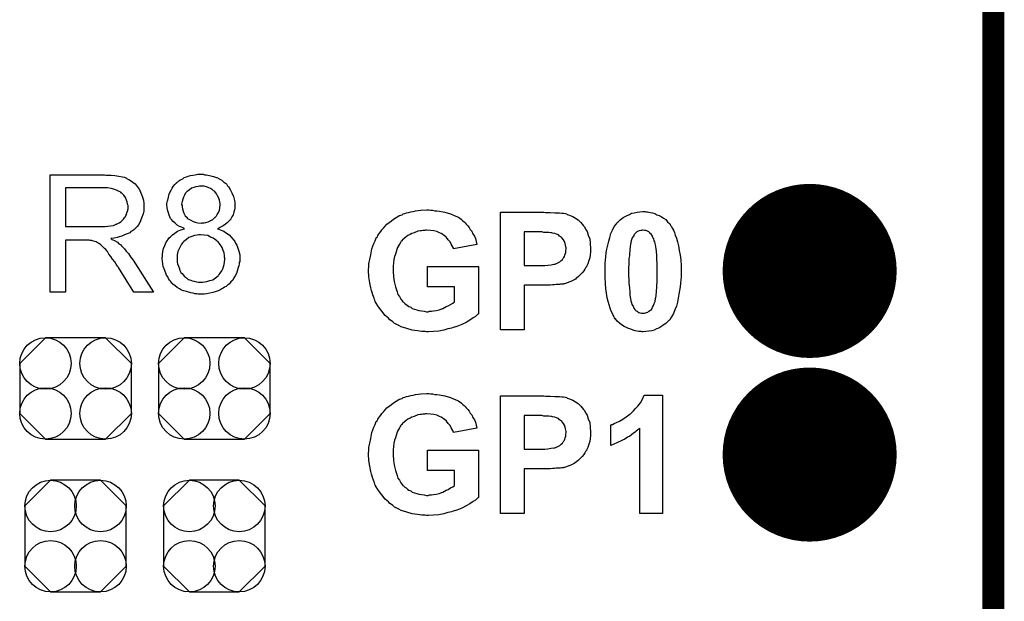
# Model space of a CAD drawing. Extents: x -0.07 to 0.95, y -0.15 to 2.1.
# Tile 24 of 25: x 0.68 to 0.95, y 1.67 to 1.82. Entities that reach past the tile are written whole.
import ezdxf

# ---------------------------------------------------------------- set-up
doc = ezdxf.new("R2010")
doc.units = 0
doc.layers.get('0').update_dxf_attribs({"linetype": 'CONTINUOUS'})
for name, color, linetype in [('gko', 6, 'CONTINUOUS'), ('gto', 2, 'CONTINUOUS'), ('gts', 1, 'CONTINUOUS')]:
    doc.layers.add(name, color=color, linetype=linetype)

# ---------------------------------------------------------------- blocks, each defined once
blk = doc.blocks.new('D171')
blk.add_lwpolyline([(-0.0068, -0.0152), (0.0068, -0.0152), (0.0138, -0.0082), (0.0138, 0.0082), (0.0068, 0.0152), (-0.0068, 0.0152), (-0.0138, 0.0082), (-0.0138, -0.0082)], close=True)
for centre in [(-0.0068, 0.0082), (0.0068, 0.0082), (-0.0068, -0.0082), (0.0068, -0.0082)]:
    blk.add_circle(centre, 0.007)
blk = doc.blocks.new('D172')
blk.add_lwpolyline([(-0.0152, 0.0068), (-0.0152, -0.0068), (-0.0082, -0.0138), (0.0082, -0.0138), (0.0152, -0.0068), (0.0152, 0.0068), (0.0082, 0.0138), (-0.0082, 0.0138)], close=True)
for centre in [(-0.0082, 0.0068), (0.0082, 0.0068), (-0.0082, -0.0068), (0.0082, -0.0068)]:
    blk.add_circle(centre, 0.007)
blk = doc.blocks.new('D174')
at = {"const_width": 0.0237}
blk.add_lwpolyline([(-0.01185, 0, 1), (0.01185, 0, 1)], format="xyb", close=True, dxfattribs=at)

msp = doc.modelspace()

# ---------------------------------------------------------------- linework, layer by layer
at = {"layer": 'gko', "color": 6, "const_width": 0.006}
msp.add_lwpolyline([(0.95, -0.05), (0.95, 2.1)], dxfattribs=at)
at = {"layer": 'gto', "color": 2}
for points in [[(0.7084, 1.7811), (0.7088, 1.7811), (0.7098, 1.7811), (0.7108, 1.781), (0.7119, 1.7808), (0.7129, 1.7806), (0.7134, 1.7805), (0.7138, 1.7803), (0.7139, 1.7803), (0.7139, 1.7803), (0.7142, 1.7801), (0.7146, 1.7799), (0.7151, 1.7796), (0.7157, 1.7792), (0.7163, 1.7787), (0.7169, 1.778), (0.7174, 1.7773), (0.7174, 1.7772), (0.7175, 1.7772), (0.7176, 1.7769), (0.7178, 1.7764), (0.7181, 1.7758), (0.7183, 1.7751), (0.7186, 1.7743), (0.7187, 1.7734), (0.7187, 1.7725), (0.7187, 1.7724), (0.7187, 1.7723), (0.7187, 1.7721), (0.7187, 1.7719), (0.7187, 1.7716), (0.7187, 1.7713), (0.7185, 1.7705), (0.7182, 1.7696), (0.7178, 1.7686), (0.7173, 1.7676), (0.7169, 1.7671), (0.7165, 1.7667), (0.7165, 1.7666), (0.7164, 1.7666), (0.7163, 1.7665), (0.7161, 1.7663), (0.7159, 1.7661), (0.7156, 1.7659), (0.7152, 1.7657), (0.7149, 1.7654), (0.7144, 1.7652), (0.7139, 1.765), (0.7133, 1.7647), (0.7127, 1.7645), (0.712, 1.7643), (0.7114, 1.7641), (0.7106, 1.7639), (0.7097, 1.7638), (0.7098, 1.7637), (0.71, 1.7636), (0.7103, 1.7635), (0.7107, 1.7633), (0.7115, 1.7628), (0.7119, 1.7624), (0.7123, 1.7622), (0.7124, 1.7621), (0.7126, 1.7618), (0.713, 1.7615), (0.7134, 1.761), (0.7139, 1.7604), (0.7145, 1.7597), (0.7151, 1.7588), (0.7158, 1.7579), (0.7213, 1.7492), (0.716, 1.7492), (0.7118, 1.7559), (0.7118, 1.7559), (0.7117, 1.756), (0.7116, 1.7562), (0.7115, 1.7563), (0.7112, 1.7568), (0.7108, 1.7575), (0.7102, 1.7582), (0.7097, 1.7589), (0.7092, 1.7596), (0.7088, 1.7603), (0.7087, 1.7603), (0.7086, 1.7605), (0.7084, 1.7608), (0.708, 1.7611), (0.7073, 1.7618), (0.707, 1.7621), (0.7066, 1.7624), (0.7065, 1.7624), (0.7065, 1.7625), (0.7063, 1.7626), (0.706, 1.7627), (0.7057, 1.7629), (0.7054, 1.763), (0.7047, 1.7632), (0.7046, 1.7632), (0.7045, 1.7633), (0.7043, 1.7633), (0.7041, 1.7633), (0.7038, 1.7634), (0.7034, 1.7634), (0.7029, 1.7634), (0.6974, 1.7634), (0.6974, 1.7492), (0.6932, 1.7492), (0.6932, 1.7812), (0.708, 1.7812), (0.7084, 1.7811)], [(0.7349, 1.7813), (0.7352, 1.7812), (0.7357, 1.7812), (0.7361, 1.7811), (0.7366, 1.781), (0.7377, 1.7807), (0.7388, 1.7803), (0.7394, 1.78), (0.7399, 1.7797), (0.7404, 1.7793), (0.7409, 1.7789), (0.741, 1.7788), (0.741, 1.7788), (0.7412, 1.7787), (0.7413, 1.7785), (0.7415, 1.7782), (0.7418, 1.7779), (0.7422, 1.7772), (0.7427, 1.7763), (0.7431, 1.7753), (0.7434, 1.7742), (0.7435, 1.7736), (0.7435, 1.7729), (0.7435, 1.7729), (0.7435, 1.7728), (0.7435, 1.7726), (0.7435, 1.7721), (0.7434, 1.7716), (0.7432, 1.771), (0.743, 1.7703), (0.7427, 1.7697), (0.7423, 1.769), (0.7423, 1.7689), (0.7421, 1.7688), (0.7418, 1.7685), (0.7414, 1.7681), (0.7409, 1.7677), (0.7403, 1.7673), (0.7396, 1.7669), (0.7388, 1.7665), (0.7388, 1.7665), (0.7389, 1.7665), (0.7391, 1.7664), (0.7393, 1.7663), (0.7398, 1.7661), (0.7405, 1.7658), (0.7412, 1.7653), (0.7419, 1.7648), (0.7426, 1.7641), (0.7432, 1.7634), (0.7432, 1.7634), (0.7433, 1.7633), (0.7435, 1.763), (0.7437, 1.7626), (0.744, 1.762), (0.7443, 1.7612), (0.7446, 1.7604), (0.7448, 1.7594), (0.7448, 1.7583), (0.7448, 1.7583), (0.7448, 1.7581), (0.7448, 1.7579), (0.7448, 1.7576), (0.7447, 1.7573), (0.7447, 1.7569), (0.7446, 1.7564), (0.7444, 1.7559), (0.7441, 1.7549), (0.7439, 1.7543), (0.7436, 1.7537), (0.7432, 1.7531), (0.7429, 1.7525), (0.7424, 1.752), (0.7419, 1.7514), (0.7418, 1.7514), (0.7418, 1.7513), (0.7416, 1.7512), (0.7414, 1.751), (0.7411, 1.7508), (0.7407, 1.7506), (0.7403, 1.7503), (0.7399, 1.7501), (0.7394, 1.7498), (0.7387, 1.7495), (0.7381, 1.7493), (0.7375, 1.7491), (0.7367, 1.7489), (0.7359, 1.7488), (0.7351, 1.7487), (0.7343, 1.7487), (0.7338, 1.7487), (0.7335, 1.7487), (0.7331, 1.7488), (0.7326, 1.7488), (0.7321, 1.7489), (0.7315, 1.749), (0.7303, 1.7494), (0.7296, 1.7496), (0.729, 1.7498), (0.7284, 1.7501), (0.7278, 1.7505), (0.7272, 1.7509), (0.7266, 1.7514), (0.7266, 1.7515), (0.7265, 1.7516), (0.7263, 1.7517), (0.7261, 1.7519), (0.726, 1.7522), (0.7257, 1.7525), (0.7254, 1.7529), (0.7252, 1.7534), (0.7249, 1.7538), (0.7247, 1.7544), (0.7242, 1.7556), (0.724, 1.7562), (0.7239, 1.7569), (0.7238, 1.7577), (0.7237, 1.7584), (0.7237, 1.7585), (0.7237, 1.7586), (0.7237, 1.7587), (0.7238, 1.7589), (0.7238, 1.7592), (0.7238, 1.7595), (0.7239, 1.7603), (0.7241, 1.7611), (0.7244, 1.7619), (0.7248, 1.7628), (0.7253, 1.7636), (0.7253, 1.7637), (0.7254, 1.7637), (0.7256, 1.764), (0.726, 1.7643), (0.7265, 1.7648), (0.7271, 1.7653), (0.7279, 1.7658), (0.7288, 1.7662), (0.7298, 1.7665), (0.7298, 1.7665), (0.7297, 1.7665), (0.7296, 1.7666), (0.7294, 1.7667), (0.729, 1.7669), (0.7284, 1.7671), (0.7278, 1.7675), (0.7272, 1.768), (0.7267, 1.7685), (0.7262, 1.769), (0.7261, 1.7691), (0.726, 1.7693), (0.7258, 1.7697), (0.7256, 1.7702), (0.7254, 1.7708), (0.7252, 1.7714), (0.7251, 1.7722), (0.725, 1.7731), (0.725, 1.7731), (0.725, 1.7732), (0.725, 1.7734), (0.7251, 1.7737), (0.7251, 1.7739), (0.7252, 1.7743), (0.7254, 1.7751), (0.7256, 1.776), (0.7261, 1.777), (0.7264, 1.7775), (0.7267, 1.778), (0.7271, 1.7785), (0.7275, 1.7789), (0.7276, 1.779), (0.7277, 1.779), (0.7278, 1.7792), (0.728, 1.7793), (0.7282, 1.7795), (0.7285, 1.7797), (0.7289, 1.7799), (0.7293, 1.7801), (0.7297, 1.7804), (0.7303, 1.7806), (0.7308, 1.7808), (0.7314, 1.781), (0.7327, 1.7812), (0.7334, 1.7813), (0.7342, 1.7813), (0.7346, 1.7813), (0.7349, 1.7813)], [(0.7075, 1.7776), (0.6974, 1.7776), (0.6974, 1.7671), (0.707, 1.7671), (0.7075, 1.7671), (0.7082, 1.7671), (0.7089, 1.7672), (0.7096, 1.7673), (0.7104, 1.7674), (0.711, 1.7676), (0.7111, 1.7677), (0.7113, 1.7677), (0.7116, 1.7679), (0.712, 1.7681), (0.7124, 1.7684), (0.7128, 1.7687), (0.7132, 1.7691), (0.7135, 1.7696), (0.7136, 1.7696), (0.7137, 1.7698), (0.7138, 1.7701), (0.714, 1.7704), (0.7141, 1.7708), (0.7143, 1.7713), (0.7144, 1.7719), (0.7144, 1.7724), (0.7144, 1.7725), (0.7144, 1.7725), (0.7144, 1.7728), (0.7143, 1.7732), (0.7142, 1.7738), (0.714, 1.7743), (0.7137, 1.775), (0.7133, 1.7756), (0.7127, 1.7762), (0.7126, 1.7762), (0.7124, 1.7764), (0.712, 1.7766), (0.7114, 1.7769), (0.7108, 1.7772), (0.7098, 1.7774), (0.7088, 1.7776), (0.7075, 1.7776)], [(0.7343, 1.7781), (0.7339, 1.7781), (0.7335, 1.778), (0.7329, 1.7779), (0.7323, 1.7777), (0.7317, 1.7775), (0.7311, 1.7771), (0.7305, 1.7766), (0.7304, 1.7766), (0.7303, 1.7764), (0.73, 1.7761), (0.7298, 1.7756), (0.7295, 1.7751), (0.7293, 1.7745), (0.7291, 1.7739), (0.729, 1.7732), (0.729, 1.7731), (0.729, 1.7731), (0.7291, 1.7728), (0.7291, 1.7724), (0.7292, 1.7719), (0.7294, 1.7713), (0.7296, 1.7707), (0.73, 1.77), (0.7305, 1.7695), (0.7305, 1.7694), (0.7308, 1.7692), (0.7311, 1.769), (0.7315, 1.7688), (0.7321, 1.7685), (0.7327, 1.7683), (0.7334, 1.7681), (0.7343, 1.768), (0.7344, 1.768), (0.7346, 1.7681), (0.7351, 1.7681), (0.7356, 1.7682), (0.7362, 1.7684), (0.7368, 1.7686), (0.7375, 1.769), (0.738, 1.7695), (0.7381, 1.7695), (0.7382, 1.7697), (0.7385, 1.77), (0.7387, 1.7704), (0.739, 1.7709), (0.7393, 1.7715), (0.7394, 1.7722), (0.7395, 1.773), (0.7395, 1.773), (0.7395, 1.7731), (0.7395, 1.7733), (0.7394, 1.7738), (0.7393, 1.7743), (0.7391, 1.7748), (0.7388, 1.7754), (0.7385, 1.776), (0.738, 1.7766), (0.7379, 1.7767), (0.7377, 1.7768), (0.7374, 1.7771), (0.7369, 1.7774), (0.7364, 1.7776), (0.7358, 1.7779), (0.7351, 1.7781), (0.7343, 1.7781)], [(0.7968, 1.7715), (0.7973, 1.7715), (0.7979, 1.7714), (0.7985, 1.7714), (0.7992, 1.7713), (0.8007, 1.771), (0.8022, 1.7705), (0.803, 1.7702), (0.8037, 1.7699), (0.8044, 1.7696), (0.8051, 1.7691), (0.8051, 1.769), (0.8052, 1.769), (0.8054, 1.7688), (0.8056, 1.7686), (0.8059, 1.7684), (0.8062, 1.7681), (0.8065, 1.7677), (0.8069, 1.7673), (0.8073, 1.7668), (0.8076, 1.7663), (0.808, 1.7658), (0.8083, 1.7651), (0.8087, 1.7645), (0.809, 1.7638), (0.8092, 1.763), (0.8094, 1.7622), (0.803, 1.761), (0.803, 1.7611), (0.803, 1.7611), (0.8029, 1.7614), (0.8027, 1.7618), (0.8024, 1.7623), (0.8021, 1.7629), (0.8016, 1.7635), (0.8011, 1.7641), (0.8004, 1.7647), (0.8003, 1.7647), (0.8001, 1.7649), (0.7997, 1.7652), (0.7992, 1.7654), (0.7985, 1.7657), (0.7977, 1.7659), (0.7968, 1.766), (0.7958, 1.7661), (0.7954, 1.7661), (0.7951, 1.766), (0.7947, 1.766), (0.7943, 1.7659), (0.7939, 1.7659), (0.7933, 1.7658), (0.7923, 1.7654), (0.7917, 1.7652), (0.7912, 1.7649), (0.7906, 1.7646), (0.7901, 1.7643), (0.7896, 1.7638), (0.789, 1.7634), (0.789, 1.7633), (0.789, 1.7632), (0.7888, 1.7631), (0.7887, 1.7629), (0.7885, 1.7626), (0.7883, 1.7623), (0.788, 1.7618), (0.7878, 1.7614), (0.7876, 1.7608), (0.7874, 1.7602), (0.7872, 1.7596), (0.787, 1.7589), (0.7868, 1.7581), (0.7867, 1.7572), (0.7866, 1.7563), (0.7866, 1.7554), (0.7866, 1.7553), (0.7866, 1.7551), (0.7866, 1.7548), (0.7866, 1.7544), (0.7867, 1.7539), (0.7867, 1.7534), (0.7868, 1.7528), (0.7869, 1.7521), (0.7872, 1.7507), (0.7877, 1.7493), (0.7879, 1.7486), (0.7883, 1.748), (0.7887, 1.7473), (0.7891, 1.7468), (0.7891, 1.7467), (0.7892, 1.7466), (0.7894, 1.7465), (0.7896, 1.7463), (0.7898, 1.7461), (0.7901, 1.7459), (0.7905, 1.7456), (0.7909, 1.7453), (0.7914, 1.7451), (0.7918, 1.7448), (0.793, 1.7444), (0.7936, 1.7442), (0.7943, 1.7441), (0.795, 1.744), (0.7957, 1.7439), (0.7961, 1.7439), (0.7965, 1.744), (0.797, 1.744), (0.7976, 1.7441), (0.7983, 1.7442), (0.7991, 1.7444), (0.7998, 1.7447), (0.7999, 1.7447), (0.7999, 1.7447), (0.8001, 1.7448), (0.8006, 1.745), (0.801, 1.7453), (0.8016, 1.7455), (0.8022, 1.7459), (0.8028, 1.7462), (0.8033, 1.7466), (0.8033, 1.7507), (0.7959, 1.7507), (0.7959, 1.7562), (0.8098, 1.7562), (0.8098, 1.7433), (0.8097, 1.7432), (0.8096, 1.7431), (0.8095, 1.743), (0.8092, 1.7428), (0.809, 1.7426), (0.8084, 1.7422), (0.8075, 1.7416), (0.8065, 1.741), (0.8053, 1.7404), (0.8039, 1.7399), (0.8039, 1.7399), (0.8037, 1.7398), (0.8036, 1.7398), (0.8033, 1.7397), (0.8029, 1.7396), (0.8025, 1.7394), (0.802, 1.7393), (0.8015, 1.7392), (0.8004, 1.7389), (0.799, 1.7386), (0.7976, 1.7385), (0.7962, 1.7384), (0.7957, 1.7384), (0.7953, 1.7385), (0.7949, 1.7385), (0.7944, 1.7385), (0.7938, 1.7386), (0.7932, 1.7387), (0.7918, 1.7389), (0.7903, 1.7393), (0.7888, 1.7398), (0.7881, 1.7401), (0.7874, 1.7405), (0.7873, 1.7405), (0.7872, 1.7406), (0.787, 1.7407), (0.7868, 1.7409), (0.7865, 1.7411), (0.7861, 1.7414), (0.7857, 1.7417), (0.7853, 1.7421), (0.7844, 1.7429), (0.7835, 1.744), (0.7826, 1.7452), (0.7818, 1.7465), (0.7818, 1.7466), (0.7817, 1.7467), (0.7816, 1.747), (0.7815, 1.7472), (0.7814, 1.7476), (0.7812, 1.748), (0.7811, 1.7485), (0.7809, 1.7491), (0.7807, 1.7497), (0.7805, 1.7504), (0.7802, 1.7518), (0.78, 1.7534), (0.7799, 1.7551), (0.7799, 1.7551), (0.7799, 1.7553), (0.7799, 1.7556), (0.78, 1.7559), (0.78, 1.7564), (0.78, 1.7569), (0.7801, 1.7574), (0.7802, 1.7581), (0.7805, 1.7594), (0.7808, 1.761), (0.7813, 1.7625), (0.7817, 1.7632), (0.782, 1.764), (0.7821, 1.764), (0.7821, 1.7641), (0.7823, 1.7643), (0.7824, 1.7646), (0.7826, 1.7649), (0.7829, 1.7653), (0.7832, 1.7657), (0.7835, 1.7662), (0.784, 1.7666), (0.7844, 1.7672), (0.7849, 1.7677), (0.7855, 1.7682), (0.7861, 1.7686), (0.7867, 1.7691), (0.7881, 1.77), (0.7882, 1.77), (0.7883, 1.7701), (0.7884, 1.7701), (0.7887, 1.7702), (0.789, 1.7703), (0.7893, 1.7705), (0.7898, 1.7706), (0.7902, 1.7708), (0.7908, 1.7709), (0.7914, 1.7711), (0.792, 1.7712), (0.7927, 1.7714), (0.7941, 1.7715), (0.7958, 1.7716), (0.7963, 1.7716), (0.7968, 1.7715)], [(0.8281, 1.7709), (0.8293, 1.7709), (0.8306, 1.7708), (0.8319, 1.7708), (0.8325, 1.7707), (0.833, 1.7707), (0.8335, 1.7706), (0.8339, 1.7705), (0.8339, 1.7705), (0.834, 1.7704), (0.8341, 1.7704), (0.8343, 1.7703), (0.8348, 1.7701), (0.8355, 1.7698), (0.8362, 1.7694), (0.837, 1.7689), (0.8377, 1.7682), (0.8384, 1.7673), (0.8384, 1.7673), (0.8385, 1.7672), (0.8386, 1.7671), (0.8387, 1.7669), (0.8389, 1.7666), (0.839, 1.7664), (0.8392, 1.766), (0.8394, 1.7657), (0.8397, 1.7647), (0.8401, 1.7637), (0.8402, 1.7625), (0.8403, 1.7611), (0.8403, 1.7611), (0.8403, 1.761), (0.8403, 1.7609), (0.8403, 1.7606), (0.8403, 1.7604), (0.8403, 1.7601), (0.8402, 1.7594), (0.8401, 1.7586), (0.8399, 1.7578), (0.8396, 1.7569), (0.8392, 1.7562), (0.8392, 1.7561), (0.839, 1.7558), (0.8388, 1.7555), (0.8385, 1.755), (0.8381, 1.7545), (0.8376, 1.754), (0.8371, 1.7535), (0.8365, 1.753), (0.8364, 1.753), (0.8362, 1.7528), (0.8359, 1.7526), (0.8355, 1.7524), (0.835, 1.7521), (0.8344, 1.7519), (0.8338, 1.7517), (0.8332, 1.7515), (0.8331, 1.7515), (0.8329, 1.7514), (0.8328, 1.7514), (0.8325, 1.7514), (0.8322, 1.7514), (0.8319, 1.7513), (0.8315, 1.7513), (0.831, 1.7513), (0.8305, 1.7512), (0.83, 1.7512), (0.8294, 1.7511), (0.8287, 1.7511), (0.828, 1.7511), (0.8223, 1.7511), (0.8223, 1.739), (0.8158, 1.739), (0.8158, 1.771), (0.8276, 1.771), (0.8281, 1.7709)], [(0.8554, 1.7711), (0.8558, 1.7711), (0.8562, 1.771), (0.8567, 1.7709), (0.8572, 1.7708), (0.8578, 1.7706), (0.8584, 1.7703), (0.859, 1.7701), (0.8596, 1.7698), (0.8602, 1.7694), (0.8608, 1.769), (0.8613, 1.7684), (0.8619, 1.7678), (0.8619, 1.7678), (0.862, 1.7677), (0.8621, 1.7674), (0.8624, 1.7671), (0.8626, 1.7666), (0.8629, 1.7661), (0.8632, 1.7655), (0.8634, 1.7647), (0.8637, 1.7639), (0.864, 1.7629), (0.8643, 1.7618), (0.8645, 1.7606), (0.8647, 1.7593), (0.8649, 1.758), (0.865, 1.7564), (0.865, 1.7548), (0.865, 1.7547), (0.865, 1.7547), (0.865, 1.7545), (0.865, 1.7544), (0.865, 1.7539), (0.865, 1.7533), (0.8649, 1.7526), (0.8648, 1.7517), (0.8647, 1.7507), (0.8646, 1.7497), (0.8644, 1.7487), (0.8642, 1.7476), (0.864, 1.7465), (0.8637, 1.7454), (0.8633, 1.7444), (0.8629, 1.7434), (0.8624, 1.7425), (0.8619, 1.7417), (0.8618, 1.7416), (0.8617, 1.7416), (0.8616, 1.7414), (0.8614, 1.7412), (0.8611, 1.741), (0.8608, 1.7407), (0.8604, 1.7404), (0.86, 1.7401), (0.8595, 1.7398), (0.8589, 1.7394), (0.8583, 1.7392), (0.8577, 1.7389), (0.857, 1.7387), (0.8562, 1.7386), (0.8554, 1.7385), (0.8546, 1.7384), (0.8544, 1.7384), (0.8541, 1.7385), (0.8538, 1.7385), (0.8535, 1.7385), (0.853, 1.7386), (0.8525, 1.7387), (0.8519, 1.7389), (0.8513, 1.7391), (0.8507, 1.7393), (0.8501, 1.7396), (0.8495, 1.7399), (0.8488, 1.7403), (0.8482, 1.7408), (0.8476, 1.7413), (0.8471, 1.742), (0.847, 1.742), (0.8469, 1.7422), (0.8468, 1.7424), (0.8467, 1.7427), (0.8464, 1.7431), (0.8462, 1.7436), (0.8459, 1.7442), (0.8457, 1.7449), (0.8454, 1.7458), (0.8451, 1.7467), (0.8449, 1.7477), (0.8447, 1.7489), (0.8445, 1.7502), (0.8444, 1.7516), (0.8443, 1.7532), (0.8443, 1.7548), (0.8443, 1.7549), (0.8443, 1.7549), (0.8443, 1.755), (0.8443, 1.7552), (0.8443, 1.7557), (0.8443, 1.7563), (0.8443, 1.757), (0.8444, 1.7579), (0.8445, 1.7588), (0.8446, 1.7599), (0.8448, 1.7609), (0.845, 1.762), (0.8453, 1.7631), (0.8456, 1.7641), (0.8459, 1.7652), (0.8463, 1.7661), (0.8468, 1.7671), (0.8474, 1.7678), (0.8474, 1.7679), (0.8475, 1.768), (0.8476, 1.7682), (0.8479, 1.7684), (0.8481, 1.7686), (0.8484, 1.7689), (0.8488, 1.7692), (0.8492, 1.7695), (0.8498, 1.7698), (0.8503, 1.7701), (0.8509, 1.7704), (0.8515, 1.7707), (0.8522, 1.7708), (0.853, 1.771), (0.8538, 1.7711), (0.8546, 1.7712), (0.8551, 1.7712), (0.8554, 1.7711)], [(0.7341, 1.7648), (0.7339, 1.7648), (0.7337, 1.7648), (0.7332, 1.7647), (0.7325, 1.7646), (0.7318, 1.7644), (0.731, 1.7641), (0.7303, 1.7636), (0.7296, 1.763), (0.7295, 1.7629), (0.7293, 1.7627), (0.729, 1.7623), (0.7287, 1.7617), (0.7283, 1.761), (0.728, 1.7603), (0.7278, 1.7594), (0.7278, 1.7584), (0.7278, 1.7583), (0.7278, 1.7581), (0.7278, 1.7578), (0.7278, 1.7574), (0.7279, 1.7569), (0.7281, 1.7563), (0.7283, 1.7558), (0.7285, 1.7552), (0.7285, 1.7551), (0.7286, 1.7549), (0.7288, 1.7546), (0.7291, 1.7543), (0.7294, 1.7539), (0.7298, 1.7535), (0.7303, 1.7531), (0.7308, 1.7527), (0.7309, 1.7527), (0.7311, 1.7526), (0.7315, 1.7525), (0.7319, 1.7523), (0.7324, 1.7522), (0.733, 1.752), (0.7336, 1.7519), (0.7343, 1.7519), (0.7345, 1.7519), (0.7347, 1.7519), (0.7353, 1.752), (0.7359, 1.7521), (0.7367, 1.7524), (0.7375, 1.7526), (0.7382, 1.7531), (0.7389, 1.7537), (0.739, 1.7538), (0.7392, 1.754), (0.7395, 1.7544), (0.7399, 1.755), (0.7402, 1.7556), (0.7405, 1.7564), (0.7407, 1.7573), (0.7408, 1.7583), (0.7408, 1.7583), (0.7408, 1.7584), (0.7408, 1.7586), (0.7407, 1.7587), (0.7407, 1.7592), (0.7406, 1.7599), (0.7403, 1.7606), (0.74, 1.7614), (0.7395, 1.7622), (0.7389, 1.7629), (0.7388, 1.763), (0.7386, 1.7632), (0.7382, 1.7635), (0.7376, 1.7639), (0.7369, 1.7642), (0.7361, 1.7646), (0.7351, 1.7647), (0.7341, 1.7648)], [(0.8271, 1.7656), (0.8223, 1.7656), (0.8223, 1.7565), (0.8267, 1.7565), (0.8271, 1.7565), (0.8279, 1.7565), (0.8287, 1.7566), (0.8296, 1.7567), (0.8303, 1.7568), (0.8306, 1.7568), (0.8309, 1.7569), (0.831, 1.757), (0.8311, 1.757), (0.8314, 1.7572), (0.8316, 1.7573), (0.832, 1.7575), (0.8323, 1.7578), (0.8327, 1.7581), (0.8329, 1.7585), (0.833, 1.7586), (0.8331, 1.7587), (0.8332, 1.7589), (0.8333, 1.7593), (0.8334, 1.7596), (0.8336, 1.76), (0.8336, 1.7605), (0.8337, 1.761), (0.8337, 1.7611), (0.8337, 1.7613), (0.8336, 1.7616), (0.8335, 1.762), (0.8334, 1.7625), (0.8332, 1.763), (0.833, 1.7635), (0.8326, 1.7639), (0.8326, 1.764), (0.8324, 1.7641), (0.8322, 1.7643), (0.8319, 1.7645), (0.8316, 1.7648), (0.8311, 1.765), (0.8306, 1.7652), (0.83, 1.7653), (0.83, 1.7653), (0.8298, 1.7654), (0.8295, 1.7654), (0.829, 1.7655), (0.8284, 1.7655), (0.828, 1.7655), (0.8276, 1.7655), (0.8271, 1.7656)], [(0.8546, 1.7661), (0.8544, 1.7661), (0.8542, 1.766), (0.854, 1.766), (0.8536, 1.7659), (0.8533, 1.7658), (0.8529, 1.7656), (0.8526, 1.7653), (0.8526, 1.7653), (0.8525, 1.7652), (0.8523, 1.765), (0.8522, 1.7648), (0.8519, 1.7644), (0.8517, 1.764), (0.8515, 1.7635), (0.8513, 1.7628), (0.8513, 1.7628), (0.8513, 1.7627), (0.8513, 1.7625), (0.8512, 1.7623), (0.8512, 1.7621), (0.8511, 1.7617), (0.8511, 1.7614), (0.851, 1.7609), (0.851, 1.7604), (0.8509, 1.7598), (0.8509, 1.7591), (0.8508, 1.7584), (0.8508, 1.7576), (0.8508, 1.7568), (0.8507, 1.7558), (0.8507, 1.7548), (0.8507, 1.7547), (0.8507, 1.7545), (0.8507, 1.7542), (0.8507, 1.7538), (0.8507, 1.7534), (0.8508, 1.7529), (0.8508, 1.7523), (0.8508, 1.7517), (0.8509, 1.7504), (0.851, 1.7491), (0.851, 1.7485), (0.8511, 1.7479), (0.8512, 1.7474), (0.8513, 1.747), (0.8513, 1.7469), (0.8514, 1.7466), (0.8515, 1.7463), (0.8516, 1.7459), (0.8519, 1.7454), (0.8521, 1.7449), (0.8524, 1.7445), (0.8527, 1.7442), (0.8527, 1.7441), (0.8528, 1.7441), (0.853, 1.744), (0.8532, 1.7439), (0.8535, 1.7437), (0.8538, 1.7436), (0.8542, 1.7435), (0.8546, 1.7435), (0.8548, 1.7435), (0.855, 1.7435), (0.8553, 1.7436), (0.8556, 1.7437), (0.8559, 1.7438), (0.8562, 1.744), (0.8565, 1.7442), (0.8566, 1.7442), (0.8567, 1.7443), (0.8569, 1.7445), (0.8571, 1.7448), (0.8572, 1.7451), (0.8575, 1.7456), (0.8577, 1.7461), (0.8579, 1.7467), (0.8579, 1.7468), (0.8579, 1.7468), (0.8579, 1.747), (0.858, 1.7472), (0.858, 1.7475), (0.8581, 1.7478), (0.8582, 1.7482), (0.8582, 1.7486), (0.8583, 1.7491), (0.8583, 1.7497), (0.8584, 1.7504), (0.8584, 1.7511), (0.8585, 1.7519), (0.8585, 1.7528), (0.8585, 1.7538), (0.8585, 1.7548), (0.8585, 1.7548), (0.8585, 1.755), (0.8585, 1.7553), (0.8585, 1.7557), (0.8585, 1.7562), (0.8585, 1.7567), (0.8585, 1.7573), (0.8584, 1.7579), (0.8584, 1.7592), (0.8583, 1.7604), (0.8582, 1.761), (0.8581, 1.7616), (0.858, 1.7621), (0.8579, 1.7625), (0.8579, 1.7626), (0.8579, 1.7626), (0.8578, 1.7629), (0.8577, 1.7632), (0.8576, 1.7637), (0.8573, 1.7641), (0.8571, 1.7646), (0.8568, 1.765), (0.8565, 1.7653), (0.8565, 1.7654), (0.8564, 1.7655), (0.8562, 1.7656), (0.856, 1.7657), (0.8557, 1.7659), (0.8554, 1.766), (0.855, 1.766), (0.8546, 1.7661)], [(0.7968, 1.7215), (0.7973, 1.7215), (0.7979, 1.7214), (0.7985, 1.7214), (0.7992, 1.7213), (0.8007, 1.721), (0.8022, 1.7205), (0.803, 1.7202), (0.8037, 1.7199), (0.8044, 1.7196), (0.8051, 1.7191), (0.8051, 1.719), (0.8052, 1.719), (0.8054, 1.7188), (0.8056, 1.7186), (0.8059, 1.7184), (0.8062, 1.7181), (0.8065, 1.7177), (0.8069, 1.7173), (0.8073, 1.7168), (0.8076, 1.7163), (0.808, 1.7158), (0.8083, 1.7151), (0.8087, 1.7145), (0.809, 1.7138), (0.8092, 1.713), (0.8094, 1.7122), (0.803, 1.711), (0.803, 1.7111), (0.803, 1.7111), (0.8029, 1.7114), (0.8027, 1.7118), (0.8024, 1.7123), (0.8021, 1.7129), (0.8016, 1.7135), (0.8011, 1.7141), (0.8004, 1.7147), (0.8003, 1.7147), (0.8001, 1.7149), (0.7997, 1.7152), (0.7992, 1.7154), (0.7985, 1.7157), (0.7977, 1.7159), (0.7968, 1.716), (0.7958, 1.7161), (0.7954, 1.7161), (0.7951, 1.716), (0.7947, 1.716), (0.7943, 1.7159), (0.7939, 1.7159), (0.7933, 1.7158), (0.7923, 1.7154), (0.7917, 1.7152), (0.7912, 1.7149), (0.7906, 1.7146), (0.7901, 1.7143), (0.7896, 1.7138), (0.789, 1.7134), (0.789, 1.7133), (0.789, 1.7132), (0.7888, 1.7131), (0.7887, 1.7129), (0.7885, 1.7126), (0.7883, 1.7123), (0.788, 1.7118), (0.7878, 1.7114), (0.7876, 1.7108), (0.7874, 1.7102), (0.7872, 1.7096), (0.787, 1.7089), (0.7868, 1.7081), (0.7867, 1.7072), (0.7866, 1.7063), (0.7866, 1.7054), (0.7866, 1.7053), (0.7866, 1.7051), (0.7866, 1.7048), (0.7866, 1.7044), (0.7867, 1.7039), (0.7867, 1.7034), (0.7868, 1.7028), (0.7869, 1.7021), (0.7872, 1.7007), (0.7877, 1.6993), (0.7879, 1.6986), (0.7883, 1.698), (0.7887, 1.6973), (0.7891, 1.6968), (0.7891, 1.6967), (0.7892, 1.6966), (0.7894, 1.6965), (0.7896, 1.6963), (0.7898, 1.6961), (0.7901, 1.6959), (0.7905, 1.6956), (0.7909, 1.6953), (0.7914, 1.6951), (0.7918, 1.6948), (0.793, 1.6944), (0.7936, 1.6942), (0.7943, 1.6941), (0.795, 1.694), (0.7957, 1.6939), (0.7961, 1.6939), (0.7965, 1.694), (0.797, 1.694), (0.7976, 1.6941), (0.7983, 1.6942), (0.7991, 1.6944), (0.7998, 1.6947), (0.7999, 1.6947), (0.7999, 1.6947), (0.8001, 1.6948), (0.8006, 1.695), (0.801, 1.6953), (0.8016, 1.6955), (0.8022, 1.6959), (0.8028, 1.6962), (0.8033, 1.6966), (0.8033, 1.7007), (0.7959, 1.7007), (0.7959, 1.7062), (0.8098, 1.7062), (0.8098, 1.6933), (0.8097, 1.6932), (0.8096, 1.6931), (0.8095, 1.693), (0.8092, 1.6928), (0.809, 1.6926), (0.8084, 1.6922), (0.8075, 1.6916), (0.8065, 1.691), (0.8053, 1.6904), (0.8039, 1.6899), (0.8039, 1.6899), (0.8037, 1.6898), (0.8036, 1.6898), (0.8033, 1.6897), (0.8029, 1.6896), (0.8025, 1.6894), (0.802, 1.6893), (0.8015, 1.6892), (0.8004, 1.6889), (0.799, 1.6886), (0.7976, 1.6885), (0.7962, 1.6884), (0.7957, 1.6884), (0.7953, 1.6885), (0.7949, 1.6885), (0.7944, 1.6885), (0.7938, 1.6886), (0.7932, 1.6887), (0.7918, 1.6889), (0.7903, 1.6893), (0.7888, 1.6898), (0.7881, 1.6901), (0.7874, 1.6905), (0.7873, 1.6905), (0.7872, 1.6906), (0.787, 1.6907), (0.7868, 1.6909), (0.7865, 1.6911), (0.7861, 1.6914), (0.7857, 1.6917), (0.7853, 1.6921), (0.7844, 1.6929), (0.7835, 1.694), (0.7826, 1.6952), (0.7818, 1.6965), (0.7818, 1.6966), (0.7817, 1.6967), (0.7816, 1.697), (0.7815, 1.6972), (0.7814, 1.6976), (0.7812, 1.698), (0.7811, 1.6985), (0.7809, 1.6991), (0.7807, 1.6997), (0.7805, 1.7004), (0.7802, 1.7018), (0.78, 1.7034), (0.7799, 1.7051), (0.7799, 1.7051), (0.7799, 1.7053), (0.7799, 1.7056), (0.78, 1.7059), (0.78, 1.7064), (0.78, 1.7069), (0.7801, 1.7074), (0.7802, 1.7081), (0.7805, 1.7094), (0.7808, 1.711), (0.7813, 1.7125), (0.7817, 1.7132), (0.782, 1.714), (0.7821, 1.714), (0.7821, 1.7141), (0.7823, 1.7143), (0.7824, 1.7146), (0.7826, 1.7149), (0.7829, 1.7153), (0.7832, 1.7157), (0.7835, 1.7162), (0.784, 1.7166), (0.7844, 1.7172), (0.7849, 1.7177), (0.7855, 1.7182), (0.7861, 1.7186), (0.7867, 1.7191), (0.7881, 1.72), (0.7882, 1.72), (0.7883, 1.7201), (0.7884, 1.7201), (0.7887, 1.7202), (0.789, 1.7203), (0.7893, 1.7205), (0.7898, 1.7206), (0.7902, 1.7208), (0.7908, 1.7209), (0.7914, 1.7211), (0.792, 1.7212), (0.7927, 1.7214), (0.7941, 1.7215), (0.7958, 1.7216), (0.7963, 1.7216), (0.7968, 1.7215)], [(0.8281, 1.7209), (0.8293, 1.7209), (0.8306, 1.7208), (0.8319, 1.7208), (0.8325, 1.7207), (0.833, 1.7207), (0.8335, 1.7206), (0.8339, 1.7205), (0.8339, 1.7205), (0.834, 1.7204), (0.8341, 1.7204), (0.8343, 1.7203), (0.8348, 1.7201), (0.8355, 1.7198), (0.8362, 1.7194), (0.837, 1.7189), (0.8377, 1.7182), (0.8384, 1.7173), (0.8384, 1.7173), (0.8385, 1.7172), (0.8386, 1.7171), (0.8387, 1.7169), (0.8389, 1.7166), (0.839, 1.7164), (0.8392, 1.716), (0.8394, 1.7157), (0.8397, 1.7147), (0.8401, 1.7137), (0.8402, 1.7125), (0.8403, 1.7111), (0.8403, 1.7111), (0.8403, 1.711), (0.8403, 1.7109), (0.8403, 1.7106), (0.8403, 1.7104), (0.8403, 1.7101), (0.8402, 1.7094), (0.8401, 1.7086), (0.8399, 1.7078), (0.8396, 1.7069), (0.8392, 1.7062), (0.8392, 1.7061), (0.839, 1.7058), (0.8388, 1.7055), (0.8385, 1.705), (0.8381, 1.7045), (0.8376, 1.704), (0.8371, 1.7035), (0.8365, 1.703), (0.8364, 1.703), (0.8362, 1.7028), (0.8359, 1.7026), (0.8355, 1.7024), (0.835, 1.7021), (0.8344, 1.7019), (0.8338, 1.7017), (0.8332, 1.7015), (0.8331, 1.7015), (0.8329, 1.7014), (0.8328, 1.7014), (0.8325, 1.7014), (0.8322, 1.7013), (0.8319, 1.7013), (0.8315, 1.7013), (0.831, 1.7013), (0.8305, 1.7012), (0.83, 1.7012), (0.8294, 1.7011), (0.8287, 1.7011), (0.828, 1.7011), (0.8223, 1.7011), (0.8223, 1.689), (0.8158, 1.689), (0.8158, 1.721), (0.8276, 1.721), (0.8281, 1.7209)], [(0.8599, 1.689), (0.8538, 1.689), (0.8538, 1.7122), (0.8537, 1.7121), (0.8536, 1.712), (0.8535, 1.7119), (0.8532, 1.7117), (0.8528, 1.7114), (0.8525, 1.7111), (0.852, 1.7108), (0.8515, 1.7104), (0.851, 1.71), (0.8504, 1.7097), (0.8497, 1.7092), (0.849, 1.7089), (0.8475, 1.7082), (0.8459, 1.7075), (0.8459, 1.7131), (0.8459, 1.7131), (0.846, 1.7131), (0.8461, 1.7132), (0.8463, 1.7132), (0.8468, 1.7135), (0.8474, 1.7137), (0.8482, 1.7141), (0.8491, 1.7146), (0.85, 1.7153), (0.851, 1.716), (0.8511, 1.716), (0.8512, 1.7161), (0.8513, 1.7162), (0.8515, 1.7164), (0.852, 1.7169), (0.8526, 1.7175), (0.8532, 1.7182), (0.8539, 1.7191), (0.8545, 1.7201), (0.8549, 1.7212), (0.8599, 1.7212), (0.8599, 1.689)], [(0.8271, 1.7156), (0.8223, 1.7156), (0.8223, 1.7065), (0.8267, 1.7065), (0.8271, 1.7065), (0.8279, 1.7065), (0.8287, 1.7066), (0.8296, 1.7067), (0.8303, 1.7068), (0.8306, 1.7068), (0.8309, 1.7069), (0.831, 1.707), (0.8311, 1.707), (0.8314, 1.7072), (0.8316, 1.7073), (0.832, 1.7075), (0.8323, 1.7078), (0.8327, 1.7081), (0.8329, 1.7085), (0.833, 1.7086), (0.8331, 1.7087), (0.8332, 1.7089), (0.8333, 1.7092), (0.8334, 1.7096), (0.8336, 1.71), (0.8336, 1.7105), (0.8337, 1.711), (0.8337, 1.7111), (0.8337, 1.7113), (0.8336, 1.7116), (0.8335, 1.712), (0.8334, 1.7125), (0.8332, 1.713), (0.833, 1.7135), (0.8326, 1.7139), (0.8326, 1.714), (0.8324, 1.7141), (0.8322, 1.7143), (0.8319, 1.7145), (0.8316, 1.7148), (0.8311, 1.715), (0.8306, 1.7152), (0.83, 1.7153), (0.83, 1.7153), (0.8298, 1.7154), (0.8295, 1.7154), (0.829, 1.7155), (0.8284, 1.7155), (0.828, 1.7155), (0.8276, 1.7155), (0.8271, 1.7156)]]:
    msp.add_lwpolyline(points, dxfattribs=at)

# ---------------------------------------------------------------- block references
at = {"layer": 'gts'}
for name, p in [('D174', (0.9, 1.755)), ('D172', (0.7001, 1.723)), ('D172', (0.7379, 1.723)), ('D174', (0.9, 1.705)), ('D171', (0.7001, 1.6828)), ('D171', (0.7379, 1.6828))]:
    msp.add_blockref(name, p, dxfattribs=at)

doc.saveas('drawing.dxf')
